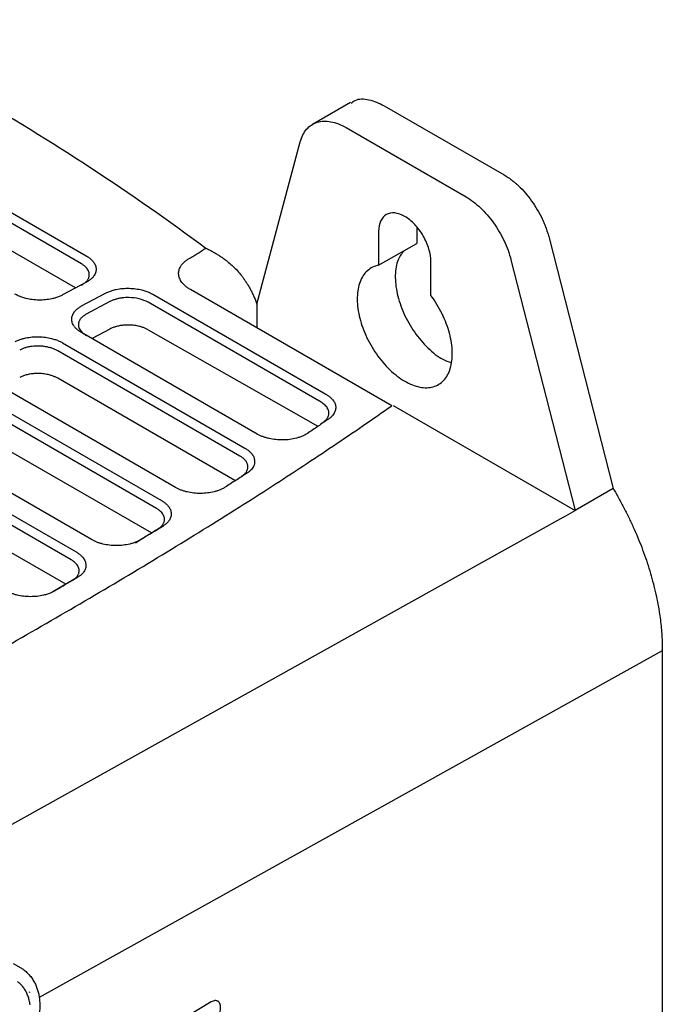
# Model space of a CAD drawing. Extents: x 95 to 1076, y 69 to 794.
# Tile 62 of 62: x 1029 to 1076, y 273 to 346. Entities that reach past the tile are written whole.
import ezdxf

# ---------------------------------------------------------------- set-up
doc = ezdxf.new("R2010")
doc.units = 0
doc.layers.get('0').update_dxf_attribs({"linetype": 'CONTINUOUS'})

msp = doc.modelspace()

# ---------------------------------------------------------------- linework, layer by layer
at = {"color": 7, "linetype": 'CONTINUOUS'}
for p, q in [((1003.122, 345.935), (1033.528, 328.382)), ((1033.175, 327.784), (1002.769, 345.337)), ((1032.742, 325.991), (1002.769, 343.294)), ((1053.189, 339.791), (1050.353, 338.155)), ((1055.685, 339.542), (1064.599, 334.396)), ((1052.857, 337.909), (1061.77, 332.763)), ((1046.212, 324.801), (1049.442, 336.855)), ((1055.27, 330.188), (1055.27, 327.677)), ((1058.099, 330.521), (1058.099, 329.31)), ((1067.939, 329.724), (1072.713, 311.08)), ((1055.27, 327.677), (1058.099, 329.31)), ((1059.159, 325.432), (1059.159, 327.942)), ((1065.111, 328.091), (1069.884, 309.447)), ((1033.54, 326.419), (1031.775, 325.472)), ((1056.241, 317.239), (1041.276, 325.878)), ((1033.19, 324.655), (1034.954, 325.602)), ((1035.295, 324.983), (1033.531, 324.036)), ((1038.477, 325.524), (1051.345, 318.095)), ((1050.992, 317.497), (1038.123, 324.926)), ((1046.212, 324.801), (1046.212, 323.113)), ((1035.295, 322.941), (1033.963, 322.225)), ((1046.244, 315.136), (1033.178, 322.679)), ((1044.963, 313.499), (1031.411, 321.322)), ((1031.764, 321.92), (1045.316, 314.097)), ((1044.584, 311.674), (1031.411, 319.279)), ((1040.166, 311.164), (1026.464, 319.074)), ((1038.762, 309.598), (1024.697, 317.717)), ((1025.051, 318.315), (1039.115, 310.196)), ((1056.361, 317.254), (1069.884, 309.447)), ((1033.925, 307.286), (1019.751, 315.469)), ((1038.372, 307.78), (1024.697, 315.674)), ((1032.417, 305.78), (1017.984, 314.112)), ((1018.337, 314.71), (1032.77, 306.378)), ((1032.018, 303.968), (1017.984, 312.069)), ((1072.713, 311.08), (1069.884, 309.447)), ((1069.025, 308.951), (1061.185, 304.586)), ((1069.025, 308.951), (1069.884, 309.447)), ((1038.851, 308.073), (1039.238, 308.297)), ((1061.185, 304.586), (1020.007, 281.66)), ((1032.48, 304.239), (1031.05, 303.4)), ((1032.861, 304.46), (1032.48, 304.239)), ((1076.363, 299.026), (1030.041, 273.254)), ((1076.363, 299.026), (1076.363, 251.667)), ((1028.859, 275.337), (1028.133, 275.755)), ((1029.336, 273.646), (1029.274, 273.611)), ((1042.827, 272.92), (1035.736, 268.681))]:
    msp.add_line(p, q, dxfattribs=at)
msp.add_line((1038.123, 322.884), (1050.761, 315.714))
for points in [[(1024.688, 340.575), (1031.029, 336.914), (1036.956, 333.031), (1042.42, 328.959)], [(1037.189, 307.057), (1037.744, 307.395), (1038.298, 307.733), (1038.851, 308.073)], [(1076.331, 299.139), (1076.342, 299.101), (1076.352, 299.064), (1076.363, 299.026)]]:
    msp.add_open_spline(points, degree=3, dxfattribs=at)
for points, knots in [([(1053.218, 339.735), (1053.319, 339.811), (1053.672, 340.077), (1054.538, 340.066), (1055.303, 339.717), (1055.685, 339.542)], [0, 0, 0, 0, 0.166432, 0.583216, 1, 1, 1, 1]), ([(1049.442, 336.855), (1049.541, 337.227), (1049.703, 337.545), (1050.131, 338.038), (1050.398, 338.213), (1051.01, 338.402), (1051.355, 338.416), (1052.085, 338.281), (1052.471, 338.132), (1052.857, 337.909)], [0, 0, 0, 0, 0.25, 0.25, 0.5, 0.5, 0.75, 0.75, 1, 1, 1, 1]), ([(1064.599, 334.396), (1064.651, 334.365), (1064.756, 334.303), (1064.912, 334.201), (1065.066, 334.092), (1065.22, 333.975), (1065.373, 333.852), (1065.525, 333.72), (1065.799, 333.468), (1066.187, 333.063), (1066.656, 332.465), (1067.078, 331.817), (1067.379, 331.246), (1067.586, 330.78), (1067.724, 330.428), (1067.844, 330.075), (1067.907, 329.841), (1067.939, 329.724)], [0, 0, 0, 0, 0.035918, 0.071658, 0.107288, 0.14288, 0.178503, 0.214228, 0.250124, 0.375027, 0.50002, 0.624924, 0.749917, 0.812576, 0.874891, 0.937241, 1, 1, 1, 1]), ([(1061.77, 332.763), (1062.135, 332.553), (1062.499, 332.277), (1063.193, 331.62), (1063.523, 331.239), (1064.117, 330.409), (1064.381, 329.959), (1064.818, 329.033), (1064.991, 328.557), (1065.111, 328.091)], [0, 0, 0, 0, 0.25, 0.25, 0.5, 0.5, 0.75, 0.75, 1, 1, 1, 1]), ([(1059.159, 327.942), (1059.159, 328.236), (1059.109, 328.559), (1058.914, 329.215), (1058.77, 329.547), (1058.41, 330.171), (1058.194, 330.462), (1057.724, 330.958), (1057.469, 331.164), (1056.96, 331.457), (1056.706, 331.546), (1056.236, 331.592), (1056.02, 331.55), (1055.66, 331.343), (1055.516, 331.177), (1055.321, 330.746), (1055.27, 330.481), (1055.27, 330.188)], [0, 0, 0, 0, 0.125, 0.125, 0.25, 0.25, 0.375, 0.375, 0.5, 0.5, 0.625, 0.625, 0.75, 0.75, 0.875, 0.875, 1, 1, 1, 1]), ([(1041.194, 328.195), (1041.305, 328.261), (1041.525, 328.39), (1041.84, 328.583), (1042.139, 328.772), (1042.329, 328.897), (1042.422, 328.959)], [0, 0, 0, 0, 0.264646, 0.519484, 0.764577, 1, 1, 1, 1]), ([(1042.421, 328.958), (1042.506, 328.916), (1042.675, 328.832), (1042.92, 328.701), (1043.157, 328.564), (1043.387, 328.422), (1043.609, 328.275), (1043.823, 328.123), (1044.081, 327.926), (1044.377, 327.673), (1044.706, 327.354), (1044.906, 327.119), (1045.008, 326.999)], [0, 0, 0, 0, 0.076851, 0.154291, 0.232328, 0.310968, 0.390216, 0.47008, 0.550563, 0.691949, 0.841748, 1, 1, 1, 1]), ([(1057.183, 328.781), (1057.01, 328.571), (1056.634, 328.11), (1056.454, 326.965), (1056.597, 325.576), (1057.098, 324.096), (1057.896, 322.682), (1058.911, 321.502), (1059.879, 320.714), (1060.452, 320.524), (1060.655, 320.456)], [0, 0, 0, 0, 0.113992, 0.249253, 0.384515, 0.519777, 0.655038, 0.790299, 0.925561, 1, 1, 1, 1]), ([(1033.528, 328.382), (1033.566, 328.36), (1033.642, 328.314), (1033.745, 328.242), (1033.84, 328.166), (1033.926, 328.088), (1034.003, 328.006), (1034.116, 327.866), (1034.23, 327.66), (1034.279, 327.387), (1034.235, 327.115), (1034.109, 326.884), (1033.942, 326.697), (1033.762, 326.548), (1033.615, 326.462), (1033.54, 326.419)], [0, 0, 0, 0, 0.042051, 0.083727, 0.125202, 0.166653, 0.208259, 0.250195, 0.375086, 0.500045, 0.62495, 0.749883, 0.833484, 0.916365, 1, 1, 1, 1]), ([(1041.276, 325.878), (1041.239, 325.9), (1041.164, 325.944), (1041.061, 326.014), (1040.964, 326.087), (1040.874, 326.162), (1040.792, 326.239), (1040.716, 326.32), (1040.588, 326.475), (1040.448, 326.715), (1040.383, 327.026), (1040.415, 327.318), (1040.514, 327.555), (1040.65, 327.752), (1040.799, 327.911), (1040.978, 328.061), (1041.121, 328.15), (1041.194, 328.195)], [0, 0, 0, 0, 0.035071, 0.06989, 0.104555, 0.139165, 0.173821, 0.208623, 0.243669, 0.371607, 0.499678, 0.606852, 0.714163, 0.785987, 0.856989, 0.928038, 1, 1, 1, 1]), ([(1033.175, 326.208), (1033.206, 326.226), (1033.269, 326.26), (1033.355, 326.317), (1033.433, 326.376), (1033.502, 326.438), (1033.564, 326.502), (1033.617, 326.567), (1033.661, 326.634), (1033.698, 326.703), (1033.726, 326.771), (1033.746, 326.841), (1033.757, 326.91), (1033.763, 327.003), (1033.75, 327.121), (1033.702, 327.263), (1033.621, 327.403), (1033.506, 327.539), (1033.359, 327.669), (1033.236, 327.746), (1033.175, 327.784)], [0, 0, 0, 0, 0.043708, 0.087031, 0.12997, 0.172524, 0.214694, 0.25648, 0.297881, 0.338899, 0.379532, 0.419782, 0.459648, 0.499131, 0.57908, 0.66044, 0.74321, 0.827393, 0.912989, 1, 1, 1, 1]), ([(1055.27, 327.677), (1054.955, 327.62), (1054.674, 327.484), (1054.207, 327.071), (1054.021, 326.793), (1053.763, 326.123), (1053.692, 325.731), (1053.67, 324.874), (1053.72, 324.408), (1053.936, 323.449), (1054.103, 322.956), (1054.535, 321.993), (1054.802, 321.523), (1055.406, 320.654), (1055.745, 320.255), (1056.461, 319.568), (1056.838, 319.28), (1057.592, 318.845), (1057.969, 318.697), (1058.685, 318.558), (1059.023, 318.566), (1059.628, 318.737), (1059.894, 318.899), (1060.327, 319.363), (1060.493, 319.663), (1060.71, 320.372), (1060.76, 320.781), (1060.738, 321.664), (1060.666, 322.138), (1060.409, 323.105), (1060.223, 323.597), (1059.756, 324.551), (1059.474, 325.011), (1059.159, 325.432)], [0, 0, 0, 0, 0.0625, 0.0625, 0.125, 0.125, 0.1875, 0.1875, 0.25, 0.25, 0.3125, 0.3125, 0.375, 0.375, 0.4375, 0.4375, 0.5, 0.5, 0.5625, 0.5625, 0.625, 0.625, 0.6875, 0.6875, 0.75, 0.75, 0.8125, 0.8125, 0.875, 0.875, 0.9375, 0.9375, 1, 1, 1, 1]), ([(1045.008, 326.999), (1045.061, 326.931), (1045.169, 326.795), (1045.323, 326.58), (1045.47, 326.356), (1045.611, 326.122), (1045.746, 325.879), (1045.874, 325.625), (1045.994, 325.361), (1046.109, 325.088), (1046.178, 324.898), (1046.213, 324.802)], [0, 0, 0, 0, 0.107322, 0.215585, 0.324793, 0.434947, 0.54605, 0.658103, 0.77111, 0.885075, 1, 1, 1, 1]), ([(1034.954, 325.602), (1034.993, 325.623), (1035.072, 325.663), (1035.198, 325.718), (1035.33, 325.768), (1035.468, 325.813), (1035.613, 325.852), (1035.861, 325.909), (1036.227, 325.964), (1036.717, 325.979), (1037.206, 325.941), (1037.624, 325.861), (1037.964, 325.759), (1038.237, 325.653), (1038.397, 325.568), (1038.477, 325.524)], [0, 0, 0, 0, 0.041982, 0.083607, 0.125057, 0.166516, 0.208168, 0.250195, 0.374976, 0.50004, 0.624833, 0.74988, 0.833327, 0.916226, 1, 1, 1, 1]), ([(1031.775, 325.472), (1031.736, 325.451), (1031.657, 325.41), (1031.529, 325.355), (1031.397, 325.304), (1031.258, 325.259), (1031.113, 325.218), (1030.865, 325.16), (1030.496, 325.103), (1030.004, 325.086), (1029.511, 325.121), (1029.089, 325.2), (1028.745, 325.301), (1028.469, 325.407), (1028.308, 325.493), (1028.228, 325.536)], [0, 0, 0, 0, 0.042047, 0.08372, 0.125195, 0.166648, 0.208256, 0.250196, 0.375104, 0.500046, 0.624954, 0.749882, 0.833477, 0.916356, 1, 1, 1, 1]), ([(1038.123, 324.926), (1038.123, 324.926), (1037.935, 325.035), (1037.486, 325.209), (1036.877, 325.284), (1036.457, 325.277), (1036.208, 325.255), (1035.962, 325.216), (1035.724, 325.157), (1035.496, 325.081), (1035.363, 325.016), (1035.295, 324.983)], [0, 0, 0, 0, 0.000005, 0.255906, 0.49962, 0.578385, 0.659002, 0.741471, 0.825793, 0.911969, 1, 1, 1, 1]), ([(1033.178, 322.679), (1033.139, 322.702), (1033.063, 322.747), (1032.959, 322.82), (1032.864, 322.896), (1032.778, 322.976), (1032.701, 323.058), (1032.589, 323.2), (1032.478, 323.408), (1032.433, 323.683), (1032.483, 323.957), (1032.613, 324.188), (1032.784, 324.376), (1032.966, 324.525), (1033.115, 324.612), (1033.19, 324.655)], [0, 0, 0, 0, 0.041977, 0.083598, 0.125046, 0.166505, 0.208161, 0.250194, 0.374967, 0.500038, 0.624815, 0.749876, 0.833335, 0.916237, 1, 1, 1, 1]), ([(1033.531, 324.036), (1033.499, 324.018), (1033.435, 323.983), (1033.348, 323.926), (1033.27, 323.866), (1033.2, 323.803), (1033.138, 323.739), (1033.086, 323.673), (1033.041, 323.605), (1033.006, 323.537), (1032.978, 323.468), (1032.959, 323.399), (1032.947, 323.33), (1032.943, 323.237), (1032.956, 323.119), (1033.005, 322.978), (1033.087, 322.838), (1033.202, 322.703), (1033.348, 322.574), (1033.47, 322.499), (1033.531, 322.46)], [0, 0, 0, 0, 0.044364, 0.088258, 0.13168, 0.174632, 0.217113, 0.259124, 0.300664, 0.341733, 0.382333, 0.422463, 0.462122, 0.501312, 0.581451, 0.662778, 0.745295, 0.829004, 0.913905, 1, 1, 1, 1]), ([(1038.123, 322.884), (1038.093, 322.901), (1038.032, 322.935), (1037.933, 322.982), (1037.831, 323.025), (1037.724, 323.065), (1037.612, 323.101), (1037.413, 323.157), (1037.113, 323.216), (1036.733, 323.244), (1036.378, 323.235), (1036.065, 323.197), (1035.778, 323.134), (1035.519, 323.051), (1035.37, 322.977), (1035.295, 322.941)], [0, 0, 0, 0, 0.040772, 0.081207, 0.121468, 0.16172, 0.202128, 0.242858, 0.371347, 0.500028, 0.605217, 0.710599, 0.807305, 0.90302, 1, 1, 1, 1]), ([(1028.241, 321.998), (1028.281, 322.018), (1028.359, 322.059), (1028.486, 322.114), (1028.618, 322.164), (1028.756, 322.208), (1028.9, 322.248), (1029.148, 322.305), (1029.515, 322.359), (1030.004, 322.374), (1030.493, 322.337), (1030.911, 322.256), (1031.252, 322.155), (1031.525, 322.049), (1031.684, 321.963), (1031.764, 321.92)], [0, 0, 0, 0, 0.041981, 0.083606, 0.125055, 0.166514, 0.208167, 0.250194, 0.37498, 0.50004, 0.624827, 0.749879, 0.833326, 0.916225, 1, 1, 1, 1]), ([(1031.411, 321.322), (1031.378, 321.34), (1031.312, 321.377), (1031.206, 321.426), (1031.096, 321.472), (1030.982, 321.513), (1030.864, 321.549), (1030.743, 321.581), (1030.62, 321.608), (1030.496, 321.63), (1030.37, 321.648), (1030.244, 321.662), (1030.119, 321.67), (1029.953, 321.676), (1029.744, 321.672), (1029.496, 321.651), (1029.25, 321.611), (1029.012, 321.553), (1028.784, 321.477), (1028.65, 321.412), (1028.582, 321.379)], [0, 0, 0, 0, 0.043657, 0.086969, 0.129937, 0.172561, 0.214841, 0.256778, 0.29837, 0.339619, 0.380525, 0.421087, 0.461306, 0.501183, 0.579621, 0.659936, 0.742132, 0.826207, 0.912163, 1, 1, 1, 1]), ([(1031.411, 319.279), (1031.38, 319.296), (1031.319, 319.33), (1031.221, 319.377), (1031.118, 319.421), (1031.011, 319.461), (1030.899, 319.497), (1030.7, 319.552), (1030.401, 319.611), (1030.021, 319.64), (1029.666, 319.631), (1029.353, 319.592), (1029.065, 319.53), (1028.806, 319.446), (1028.657, 319.373), (1028.582, 319.336)], [0, 0, 0, 0, 0.040772, 0.081207, 0.121468, 0.161719, 0.202128, 0.242857, 0.371347, 0.500028, 0.605217, 0.710599, 0.807305, 0.90302, 1, 1, 1, 1]), ([(1051.345, 318.095), (1051.381, 318.074), (1051.451, 318.032), (1051.548, 317.966), (1051.637, 317.896), (1051.719, 317.824), (1051.793, 317.75), (1051.904, 317.621), (1052.021, 317.433), (1052.09, 317.181), (1052.078, 316.928), (1051.992, 316.709), (1051.867, 316.528), (1051.727, 316.381), (1051.608, 316.293), (1051.548, 316.249)], [0, 0, 0, 0, 0.042013, 0.083698, 0.125205, 0.166685, 0.20829, 0.250171, 0.375077, 0.500039, 0.62495, 0.749899, 0.833459, 0.916404, 1, 1, 1, 1]), ([(1009.468, 289.37), (1010.364, 289.852), (1012.119, 290.798), (1014.689, 292.193), (1017.146, 293.534), (1019.488, 294.821), (1023.113, 296.829), (1027.894, 299.518), (1033.832, 302.949), (1039.468, 306.313), (1043.95, 309.087), (1047.297, 311.223), (1049.634, 312.744), (1051.902, 314.253), (1054.103, 315.746), (1055.533, 316.744), (1056.241, 317.239)], [0, 0, 0, 0, 0.054533, 0.106893, 0.157081, 0.205097, 0.250942, 0.38087, 0.502501, 0.625456, 0.742417, 0.795771, 0.848201, 0.899712, 0.95031, 1, 1, 1, 1]), ([(1051.145, 316.014), (1051.174, 316.035), (1051.232, 316.075), (1051.308, 316.14), (1051.375, 316.208), (1051.432, 316.277), (1051.479, 316.348), (1051.516, 316.419), (1051.545, 316.489), (1051.564, 316.559), (1051.575, 316.627), (1051.579, 316.693), (1051.575, 316.78), (1051.552, 316.889), (1051.497, 317.02), (1051.413, 317.15), (1051.299, 317.275), (1051.161, 317.393), (1051.048, 317.463), (1050.992, 317.497)], [0, 0, 0, 0, 0.049375, 0.098463, 0.147076, 0.195029, 0.242148, 0.288269, 0.333243, 0.376936, 0.419228, 0.460019, 0.499224, 0.578899, 0.661038, 0.744977, 0.829976, 0.915247, 1, 1, 1, 1]), ([(1051.548, 316.249), (1051.287, 316.071), (1050.763, 315.714), (1050.235, 315.358), (1049.97, 315.18)], [0, 0, 0, 0, 0.498563, 1, 1, 1, 1]), ([(1049.97, 315.18), (1049.938, 315.159), (1049.873, 315.117), (1049.768, 315.059), (1049.658, 315.004), (1049.543, 314.954), (1049.421, 314.908), (1049.294, 314.865), (1049.053, 314.796), (1048.677, 314.72), (1048.155, 314.684), (1047.627, 314.707), (1047.2, 314.779), (1046.878, 314.864), (1046.65, 314.941), (1046.436, 315.031), (1046.308, 315.101), (1046.244, 315.136)], [0, 0, 0, 0, 0.03611, 0.071887, 0.107458, 0.14295, 0.17849, 0.214207, 0.250226, 0.375139, 0.500051, 0.624941, 0.749843, 0.812716, 0.874891, 0.937082, 1, 1, 1, 1]), ([(1045.316, 314.097), (1045.352, 314.075), (1045.423, 314.033), (1045.522, 313.964), (1045.613, 313.894), (1045.695, 313.82), (1045.77, 313.744), (1045.882, 313.613), (1045.998, 313.42), (1046.063, 313.163), (1046.044, 312.906), (1045.949, 312.684), (1045.814, 312.501), (1045.665, 312.353), (1045.539, 312.266), (1045.476, 312.222)], [0, 0, 0, 0, 0.042021, 0.083703, 0.125201, 0.166674, 0.208279, 0.250173, 0.375083, 0.500041, 0.624946, 0.749895, 0.833466, 0.916396, 1, 1, 1, 1]), ([(1045.082, 311.993), (1045.112, 312.013), (1045.173, 312.053), (1045.254, 312.119), (1045.326, 312.188), (1045.389, 312.261), (1045.442, 312.336), (1045.484, 312.413), (1045.516, 312.493), (1045.538, 312.574), (1045.549, 312.656), (1045.549, 312.739), (1045.538, 312.822), (1045.515, 312.905), (1045.482, 312.987), (1045.438, 313.068), (1045.384, 313.147), (1045.319, 313.223), (1045.244, 313.297), (1045.16, 313.368), (1045.067, 313.436), (1044.997, 313.478), (1044.963, 313.499)], [0, 0, 0, 0, 0.049266, 0.098607, 0.148024, 0.197518, 0.247089, 0.296736, 0.346461, 0.396262, 0.446142, 0.496099, 0.546134, 0.596247, 0.646439, 0.69671, 0.747059, 0.797488, 0.847996, 0.898584, 0.949252, 1, 1, 1, 1]), ([(1045.476, 312.222), (1045.207, 312.049), (1044.667, 311.701), (1044.124, 311.355), (1043.851, 311.181)], [0, 0, 0, 0, 0.497865, 1, 1, 1, 1]), ([(1043.851, 311.181), (1043.818, 311.16), (1043.753, 311.12), (1043.647, 311.064), (1043.537, 311.012), (1043.42, 310.964), (1043.299, 310.92), (1043.172, 310.88), (1042.933, 310.814), (1042.56, 310.744), (1042.045, 310.712), (1041.525, 310.738), (1041.105, 310.811), (1040.79, 310.895), (1040.566, 310.972), (1040.355, 311.061), (1040.229, 311.129), (1040.166, 311.164)], [0, 0, 0, 0, 0.036099, 0.071876, 0.107453, 0.142951, 0.178496, 0.214212, 0.250219, 0.375135, 0.500049, 0.624943, 0.749848, 0.812708, 0.874893, 0.937094, 1, 1, 1, 1]), ([(1072.713, 311.08), (1072.785, 310.958), (1072.928, 310.715), (1073.137, 310.346), (1073.34, 309.974), (1073.537, 309.599), (1073.729, 309.221), (1073.916, 308.841), (1074.096, 308.457), (1074.444, 307.689), (1074.92, 306.526), (1075.444, 304.973), (1075.856, 303.43), (1076.092, 302.215), (1076.219, 301.32), (1076.285, 300.731), (1076.332, 300.152), (1076.36, 299.583), (1076.362, 299.212), (1076.363, 299.026)], [0, 0, 0, 0, 0.031203, 0.062382, 0.093556, 0.124747, 0.155976, 0.187262, 0.218627, 0.250091, 0.375226, 0.500088, 0.624802, 0.749992, 0.800184, 0.850199, 0.900118, 0.950024, 1, 1, 1, 1]), ([(1038.851, 308.073), (1038.881, 308.092), (1038.941, 308.13), (1039.022, 308.192), (1039.094, 308.256), (1039.158, 308.323), (1039.212, 308.392), (1039.257, 308.462), (1039.294, 308.534), (1039.321, 308.608), (1039.339, 308.681), (1039.348, 308.755), (1039.348, 308.849), (1039.33, 308.964), (1039.279, 309.098), (1039.197, 309.232), (1039.084, 309.362), (1038.941, 309.486), (1038.822, 309.56), (1038.762, 309.598)], [0, 0, 0, 0, 0.046811, 0.093335, 0.139573, 0.185524, 0.23119, 0.276569, 0.321662, 0.36647, 0.410993, 0.45523, 0.499182, 0.578217, 0.659025, 0.741606, 0.825962, 0.912093, 1, 1, 1, 1]), ([(1039.115, 310.196), (1039.152, 310.174), (1039.224, 310.131), (1039.324, 310.061), (1039.416, 309.989), (1039.5, 309.915), (1039.576, 309.837), (1039.687, 309.704), (1039.803, 309.507), (1039.864, 309.246), (1039.838, 308.984), (1039.736, 308.76), (1039.593, 308.576), (1039.436, 308.428), (1039.304, 308.341), (1039.238, 308.297)], [0, 0, 0, 0, 0.042025, 0.083703, 0.125194, 0.166663, 0.208271, 0.25018, 0.37508, 0.500042, 0.624949, 0.749893, 0.833466, 0.916383, 1, 1, 1, 1]), ([(1039.238, 308.297), (1038.962, 308.128), (1038.409, 307.788), (1037.853, 307.45), (1037.574, 307.28)], [0, 0, 0, 0, 0.498166, 1, 1, 1, 1]), ([(1037.574, 307.28), (1037.541, 307.261), (1037.475, 307.222), (1037.368, 307.168), (1037.257, 307.118), (1037.141, 307.072), (1037.02, 307.029), (1036.893, 306.991), (1036.654, 306.928), (1036.285, 306.862), (1035.776, 306.835), (1035.263, 306.863), (1034.85, 306.936), (1034.539, 307.021), (1034.319, 307.097), (1034.112, 307.185), (1033.988, 307.252), (1033.925, 307.286)], [0, 0, 0, 0, 0.036089, 0.071865, 0.107445, 0.142949, 0.178499, 0.214214, 0.250213, 0.375131, 0.500048, 0.624949, 0.749852, 0.812699, 0.874892, 0.937102, 1, 1, 1, 1]), ([(1032.77, 306.378), (1032.807, 306.356), (1032.881, 306.312), (1032.982, 306.242), (1033.075, 306.169), (1033.159, 306.093), (1033.235, 306.014), (1033.347, 305.879), (1033.463, 305.68), (1033.52, 305.415), (1033.489, 305.15), (1033.379, 304.924), (1033.229, 304.739), (1033.066, 304.59), (1032.929, 304.503), (1032.861, 304.46)], [0, 0, 0, 0, 0.04204, 0.083722, 0.125211, 0.166672, 0.208275, 0.250184, 0.37508, 0.500043, 0.624946, 0.74989, 0.833476, 0.916383, 1, 1, 1, 1]), ([(1032.48, 304.239), (1032.511, 304.259), (1032.574, 304.297), (1032.658, 304.359), (1032.734, 304.423), (1032.8, 304.491), (1032.857, 304.56), (1032.905, 304.632), (1032.943, 304.704), (1032.972, 304.778), (1032.992, 304.852), (1033.002, 304.926), (1033.004, 305.021), (1032.987, 305.138), (1032.937, 305.275), (1032.855, 305.41), (1032.741, 305.542), (1032.597, 305.668), (1032.478, 305.743), (1032.417, 305.78)], [0, 0, 0, 0, 0.047169, 0.093979, 0.140431, 0.186525, 0.23226, 0.277638, 0.322658, 0.36732, 0.411625, 0.455573, 0.499164, 0.578674, 0.659768, 0.742446, 0.826711, 0.912562, 1, 1, 1, 1]), ([(1032.861, 304.46), (1032.581, 304.294), (1032.016, 303.962), (1031.45, 303.63), (1031.165, 303.463)], [0, 0, 0, 0, 0.496667, 1, 1, 1, 1]), ([(1031.165, 303.463), (1031.125, 303.441), (1031.047, 303.398), (1030.921, 303.338), (1030.789, 303.283), (1030.65, 303.234), (1030.504, 303.19), (1030.252, 303.125), (1029.878, 303.061), (1029.374, 303.037), (1028.868, 303.067), (1028.46, 303.141), (1028.153, 303.225), (1027.935, 303.301), (1027.731, 303.388), (1027.608, 303.455), (1027.547, 303.488)], [0, 0, 0, 0, 0.042058, 0.083726, 0.125188, 0.166629, 0.208238, 0.250199, 0.375126, 0.500041, 0.624936, 0.749852, 0.812694, 0.874895, 0.937112, 1, 1, 1, 1]), ([(1028.857, 275.337), (1028.902, 275.303), (1028.991, 275.233), (1029.116, 275.119), (1029.235, 274.999), (1029.347, 274.871), (1029.452, 274.736), (1029.55, 274.594), (1029.664, 274.408), (1029.784, 274.171), (1029.898, 273.879), (1029.987, 273.574), (1030.023, 273.361), (1030.041, 273.254)], [0, 0, 0, 0, 0.0721249, 0.1438072, 0.2151788, 0.286371, 0.3575129, 0.4287315, 0.5001502, 0.6270654, 0.7522339, 0.8763263, 1, 1, 1, 1]), ([(1029.355, 272.715), (1029.347, 272.771), (1029.33, 272.883), (1029.295, 273.044), (1029.253, 273.202), (1029.202, 273.354), (1029.144, 273.501), (1029.078, 273.642), (1029.005, 273.776), (1028.924, 273.905), (1028.835, 274.027), (1028.74, 274.143), (1028.637, 274.251), (1028.529, 274.352), (1028.451, 274.413), (1028.412, 274.444)], [0, 0, 0, 0, 0.076756, 0.153458, 0.230122, 0.306768, 0.383418, 0.460099, 0.536836, 0.613658, 0.690594, 0.76767, 0.844914, 0.92235, 1, 1, 1, 1]), ([(1030.041, 273.254), (1030.048, 273.193), (1030.062, 273.07), (1030.073, 272.881), (1030.079, 272.688), (1030.077, 272.49), (1030.069, 272.289), (1030.054, 272.084), (1030.027, 271.82), (1029.98, 271.496), (1029.904, 271.11), (1029.808, 270.718), (1029.727, 270.455), (1029.686, 270.323)], [0, 0, 0, 0, 0.070914, 0.141537, 0.211981, 0.282362, 0.352794, 0.423393, 0.494272, 0.620942, 0.747014, 0.873147, 1, 1, 1, 1]), ([(1043.457, 272.135), (1043.466, 272.165), (1043.484, 272.226), (1043.503, 272.315), (1043.516, 272.403), (1043.522, 272.489), (1043.521, 272.57), (1043.514, 272.647), (1043.499, 272.718), (1043.477, 272.784), (1043.449, 272.842), (1043.411, 272.897), (1043.361, 272.948), (1043.293, 272.991), (1043.206, 273.019), (1043.098, 273.022), (1042.969, 272.995), (1042.876, 272.945), (1042.827, 272.92)], [0, 0, 0, 0, 0.049586, 0.099268, 0.149047, 0.198923, 0.248896, 0.298966, 0.349133, 0.399398, 0.44976, 0.50022, 0.562069, 0.632505, 0.711522, 0.799115, 0.895277, 1, 1, 1, 1])]:
    msp.add_open_spline(points, degree=3, knots=knots, dxfattribs=at)

doc.saveas('drawing.dxf')
